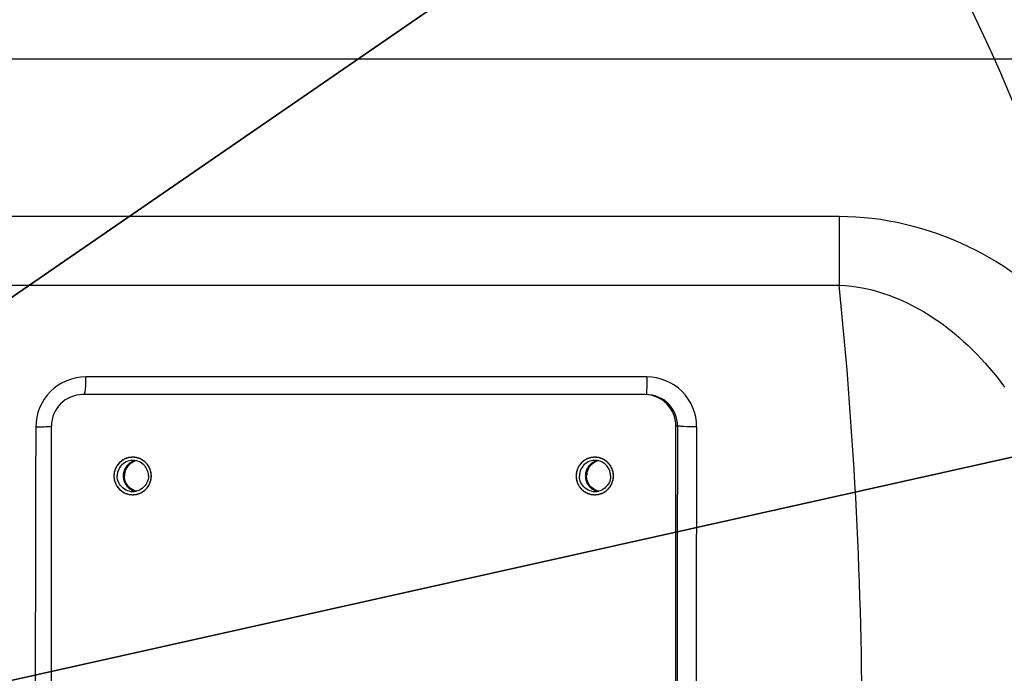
# Model space of a CAD drawing. Header units: millimetres. Extents: x -741 to 6994, y 0 to 4947.
# Tile 48 of 97: x 3744 to 3902, y 784 to 888. Entities that reach past the tile are written whole.
import ezdxf

# ---------------------------------------------------------------- set-up
doc = ezdxf.new("R2010")
doc.units = ezdxf.units.MM
doc.header["$LTSCALE"] = 384.676471
doc.layers.get('0').update_dxf_attribs({"linetype": 'CONTINUOUS'})
for name, color, linetype in [('304102000126DXF_CONTINUOUS_LINE', 7, 'CONTINUOUS'), ('运动范围_DXF_CONTINUOUS_LINE', 7, 'CONTINUOUS'), ('运动范围_DXF_DIMENSION', 7, 'CONTINUOUS')]:
    doc.layers.add(name, color=color, linetype=linetype)
doc.styles.get("Standard").update_dxf_attribs({"font": 'txt', "width": 0.7})
doc.dimstyles.new('DIMSTYLE_1', dxfattribs={"dimtxt": 58.823529, "dimasz": 35.294118, "dimexe": 1, "dimexo": 0, "dimgap": 5, "dimtad": 0, "dimtih": 1, "dimtoh": 1, "dimdec": 1, "dimdsep": 46, "dimtxsty": 'Standard', "dimblk": '_FILLED', "dimblk1": '_FILLED', "dimblk2": '_FILLED', "dimcen": 0.09, "dimclrt": 5, "dimazin": 2, "dimtp": 0.5, "dimtm": 0.5, "dimtfac": 1, "dimtdec": 65535, "dimtofl": 0, "dimtmove": 0, "dimatfit": 3, "dimldrblk": '_FILLED', "dimfxl": 0, "dimtolj": 1, "dimarcsym": 0})
doc.dimstyles.new('DIMSTYLE_5', dxfattribs={"dimtxt": 58.823529, "dimasz": 35.294118, "dimexe": 1, "dimexo": 0, "dimtad": 1, "dimdsep": 46, "dimtxsty": 'Standard', "dimblk": '_FILLED', "dimblk1": '_FILLED', "dimblk2": '_FILLED', "dimcen": 0.09, "dimclrt": 5, "dimazin": 2, "dimtp": 0.01, "dimtm": 0.01, "dimtfac": 1, "dimtofl": 0, "dimtmove": 0, "dimatfit": 3, "dimldrblk": '_FILLED', "dimfxl": 0, "dimtolj": 1, "dimarcsym": 0})

# ---------------------------------------------------------------- blocks, each defined once
blk = doc.blocks.new('*D1')
at = {"layer": '运动范围_DXF_DIMENSION', "color": 2, "linetype": 'Continuous', "transparency": 16777216}
for p, q in [((3611.49, 753.33), (3115.91, 867.75)), ((4120.1, 753.33), (3592.52, 753.33))]:
    blk.add_line(p, q, dxfattribs=at)
for start, end in [(96.1517, 167), (0, 70.5145)]:
    blk.add_arc((3611.49, 753.33), 502.73, start, end, dxfattribs=at)
for points in [[(3125.1, 902.04), (3121.64, 866.42), (3136.46, 898.99)], [(4107.1, 788.4), (4114.22, 753.33), (4118.86, 788.81)]]:
    blk.add_solid(points, dxfattribs=at)
blk = doc.blocks.new('_FILLED')
at = {"color": 0, "linetype": 'ByBlock'}
blk.add_solid([(0, 0), (-1, 0.1667), (-1, -0.1667)], dxfattribs=at)
blk = doc.blocks.new('*D17')
at = {"layer": '运动范围_DXF_DIMENSION', "color": 2, "linetype": 'Continuous', "transparency": 16777216}
for p, q in [((3611.54, 753.33), (5581.83, 1192.94)), ((5239.51, 1116.56), (3611.54, 753.33)), ((5239.51, 1116.56), (5239.51, 1116.56))]:
    blk.add_line(p, q, dxfattribs=at)
at = {"layer": '运动范围_DXF_DIMENSION', "color": 2, "linetype": 'Continuous', "transparency": 16777216, "xscale": 35.2941176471, "yscale": 35.2941176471, "zscale": 35.2941176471, "rotation": 192.5778008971}
blk.add_blockref('_FILLED', (5239.51, 1116.56), dxfattribs=at)
blk = doc.blocks.new('*D19')
at = {"layer": '运动范围_DXF_DIMENSION', "color": 2, "linetype": 'Continuous', "transparency": 16777216}
for p, q in [((3611.54, 753.33), (4205.59, 1162.09)), ((3871.86, 932.46), (3611.54, 753.33)), ((3871.86, 932.46), (3871.86, 932.46))]:
    blk.add_line(p, q, dxfattribs=at)
at = {"layer": '运动范围_DXF_DIMENSION', "color": 2, "linetype": 'Continuous', "transparency": 16777216, "xscale": 35.2941176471, "yscale": 35.2941176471, "zscale": 35.2941176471, "rotation": 214.530875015}
blk.add_blockref('_FILLED', (3871.86, 932.46), dxfattribs=at)

msp = doc.modelspace()

# ---------------------------------------------------------------- linework, layer by layer
at = {"layer": '304102000126DXF_CONTINUOUS_LINE', "color": 9, "linetype": 'Continuous'}
for p, q in [((3687.683, 881.977), (3958.689, 881.977)), ((3698.514, 856.857), (3875.37, 856.847)), ((3875.37, 856.847), (3875.368, 845.853)), ((3700.458, 845.844), (3875.366, 845.853)), ((3844.633, 831.165), (3755.005, 831.167)), ((3849.291, 823.334), (3849.544, 823.335))]:
    msp.add_line(p, q, dxfattribs=at)
at = {"layer": '304102000126DXF_CONTINUOUS_LINE', "color": 7, "linetype": 'Continuous'}
for p, q in [((3844.304, 828.334), (3754.523, 828.334)), ((3749.535, 723.334), (3749.535, 823.334)), ((3849.291, 723.334), (3849.291, 823.334))]:
    msp.add_line(p, q, dxfattribs=at)
at = {"layer": '304102000126DXF_CONTINUOUS_LINE', "color": 9, "linetype": 'Continuous'}
for centre, radius, start, end in [((3161.705, 773.334), 717.337, 354.197761, 5.80224), ((3844.643, 823.216), 7.949, 359.80157, 90.07282), ((18689.393, 773.334), 14942.446, 179.8088296, 180.1911704), ((18634.543, 773.334), 14785.083, 179.8062339, 180.1937659), ((18621.603, 773.334), 14769.094, 179.8065906, 180.1934094)]:
    msp.add_arc(centre, radius, start, end, dxfattribs=at)
at = {"layer": '304102000126DXF_CONTINUOUS_LINE', "color": 7, "linetype": 'Continuous'}
for centre, radius, start, end in [((3754.53, 823.339), 4.994, 90.07638, 180.06336), ((3844.297, 823.339), 4.994, 359.93664, 89.92362), ((3762.507, 815.337), 2.996, 90.06996, 180.06978), ((3836.327, 815.337), 2.996, 90.06996, 180.06978), ((3762.538, 815.34), 2.494, 77.14955, 102.85045), ((3763.688, 815.357), 2.477, 102.91438, 110.38465), ((3836.358, 815.34), 2.494, 77.14955, 102.85045), ((3837.508, 815.357), 2.477, 102.91438, 110.38465), ((3762.507, 815.33), 2.996, 179.93022, 269.93004), ((3762.55, 815.334), 2.946, 358.26636, 1.73364), ((3836.327, 815.33), 2.996, 179.93022, 269.93004), ((3836.37, 815.334), 2.946, 358.26636, 1.73364), ((3762.538, 815.328), 2.494, 257.14955, 282.85045), ((3763.688, 815.311), 2.477, 249.61535, 257.08562), ((3836.358, 815.328), 2.494, 257.14955, 282.85045), ((3837.508, 815.311), 2.477, 249.61535, 257.08562)]:
    msp.add_arc(centre, radius, start, end, dxfattribs=at)
at = {"layer": '304102000126DXF_CONTINUOUS_LINE', "color": 9, "linetype": 'Continuous'}
for points, knots in [([(3875.37, 856.847), (3882.421, 856.846), (3896.325, 853.468), (3907.524, 844.955), (3912.158, 840.112)], [0, 0, 0, 0, 0.5126693, 1, 1, 1, 1]), ([(3875.366, 845.853), (3880.731, 845.625), (3891.191, 841.491), (3898.653, 833.739), (3901.783, 829.554)], [0, 0, 0, 0, 0.5067738, 1, 1, 1, 1]), ([(3755.005, 831.167), (3752.973, 831.167), (3748.741, 829.456), (3747.037, 825.226), (3747.03, 823.19)], [0, 0, 0, 0, 0.4993947, 1, 1, 1, 1]), ([(3755.005, 831.167), (3755.003, 830.801), (3754.985, 830.146), (3754.941, 829.215), (3754.846, 828.74), (3754.798, 828.334), (3754.718, 828.333)], [0, 0, 0, 0, 0.3822424, 0.7027262, 0.9170866, 1, 1, 1, 1]), ([(3844.633, 831.165), (3844.633, 830.8), (3844.612, 830.152), (3844.656, 829.202), (3844.524, 828.772), (3844.63, 828.334), (3844.559, 828.334)], [0, 0, 0, 0, 0.3865041, 0.7098801, 0.9243836, 1, 1, 1, 1]), ([(3849.544, 823.335), (3849.551, 824.608), (3848.494, 827.271), (3845.835, 828.334), (3844.559, 828.334)], [0, 0, 0, 0, 0.4994781, 1, 1, 1, 1]), ([(3747.03, 823.19), (3747.218, 823.19), (3747.882, 823.195), (3748.545, 823.208), (3749.02, 823.234)], [0, 0, 0, 0, 0.283161, 1, 1, 1, 1]), ([(3852.593, 823.189), (3851.899, 823.19), (3850.961, 823.173), (3849.976, 823.289), (3849.625, 823.277), (3849.544, 823.334)], [0, 0, 0, 0, 0.6813509, 0.9031734, 1, 1, 1, 1])]:
    msp.add_open_spline(points, degree=3, knots=knots, dxfattribs=at)
msp.add_open_spline([(3749.02, 823.234), (3749.197, 823.243), (3749.374, 823.253), (3749.55, 823.276)], degree=3, dxfattribs=at)
at = {"layer": '304102000126DXF_CONTINUOUS_LINE', "color": 2, "linetype": 'Continuous'}
for points in [[(3765.496, 815.334), (3765.491, 815.382), (3765.482, 815.479), (3765.47, 815.601), (3765.46, 815.698), (3765.455, 815.759), (3765.45, 815.807), (3765.446, 815.844), (3765.443, 815.874), (3765.441, 815.895), (3765.44, 815.907), (3765.44, 815.916), (3765.436, 815.925), (3765.433, 815.937), (3765.427, 815.957), (3765.418, 815.986), (3765.407, 816.021), (3765.393, 816.068), (3765.376, 816.127), (3765.355, 816.197), (3765.334, 816.267), (3765.316, 816.325), (3765.302, 816.372), (3765.291, 816.407), (3765.283, 816.436), (3765.276, 816.456), (3765.273, 816.468), (3765.271, 816.477), (3765.266, 816.485), (3765.26, 816.496), (3765.25, 816.515), (3765.236, 816.542), (3765.219, 816.574), (3765.196, 816.617), (3765.167, 816.671), (3765.133, 816.735), (3765.099, 816.8), (3765.07, 816.854), (3765.047, 816.897), (3765.03, 816.929), (3765.016, 816.956), (3765.006, 816.975), (3765, 816.986), (3764.997, 816.994), (3764.99, 817.001), (3764.982, 817.011), (3764.969, 817.027), (3764.949, 817.051), (3764.925, 817.08), (3764.894, 817.119), (3764.855, 817.167), (3764.808, 817.224), (3764.761, 817.282), (3764.721, 817.33), (3764.69, 817.369), (3764.667, 817.397), (3764.647, 817.421), (3764.633, 817.438), (3764.625, 817.448), (3764.62, 817.455), (3764.612, 817.461), (3764.603, 817.469), (3764.587, 817.482), (3764.563, 817.501), (3764.535, 817.525), (3764.497, 817.556), (3764.45, 817.594), (3764.394, 817.641), (3764.337, 817.687), (3764.29, 817.726), (3764.253, 817.757), (3764.225, 817.78), (3764.201, 817.799), (3764.185, 817.813), (3764.175, 817.821), (3764.168, 817.827), (3764.16, 817.831), (3764.149, 817.837), (3764.131, 817.847), (3764.104, 817.861), (3764.072, 817.878), (3764.029, 817.902), (3763.975, 817.93), (3763.911, 817.965), (3763.846, 818), (3763.793, 818.028), (3763.75, 818.051), (3763.718, 818.069), (3763.691, 818.083), (3763.672, 818.093), (3763.661, 818.099), (3763.654, 818.104), (3763.645, 818.106), (3763.633, 818.11), (3763.613, 818.116), (3763.584, 818.125), (3763.549, 818.135), (3763.502, 818.15), (3763.444, 818.167), (3763.374, 818.189), (3763.304, 818.21), (3763.246, 818.228), (3763.2, 818.242), (3763.165, 818.253), (3763.136, 818.262), (3763.115, 818.268), (3763.104, 818.272), (3763.095, 818.275), (3763.086, 818.275), (3763.073, 818.277), (3763.052, 818.279), (3763.021, 818.282), (3762.984, 818.286), (3762.935, 818.291), (3762.873, 818.297), (3762.799, 818.304), (3762.725, 818.311), (3762.664, 818.318), (3762.614, 818.323), (3762.577, 818.326), (3762.547, 818.329), (3762.525, 818.332), (3762.513, 818.333), (3762.503, 818.334), (3762.494, 818.333), (3762.482, 818.332), (3762.461, 818.329), (3762.431, 818.327), (3762.394, 818.323), (3762.346, 818.318), (3762.285, 818.312), (3762.213, 818.305), (3762.14, 818.298), (3762.08, 818.292), (3762.031, 818.287), (3761.995, 818.284), (3761.964, 818.281), (3761.943, 818.279), (3761.931, 818.277), (3761.922, 818.277), (3761.913, 818.274), (3761.902, 818.27), (3761.881, 818.264), (3761.852, 818.255), (3761.817, 818.245), (3761.771, 818.231), (3761.712, 818.213), (3761.643, 818.192), (3761.573, 818.171), (3761.514, 818.153), (3761.468, 818.139), (3761.433, 818.128), (3761.404, 818.12), (3761.383, 818.114), (3761.372, 818.11), (3761.363, 818.108), (3761.355, 818.103), (3761.344, 818.097), (3761.325, 818.087), (3761.298, 818.073), (3761.266, 818.056), (3761.223, 818.033), (3761.17, 818.004), (3761.105, 817.97), (3761.041, 817.936), (3760.987, 817.907), (3760.944, 817.884), (3760.912, 817.867), (3760.885, 817.852), (3760.866, 817.843), (3760.855, 817.837), (3760.847, 817.833), (3760.84, 817.826), (3760.83, 817.819), (3760.814, 817.805), (3760.79, 817.785), (3760.761, 817.762), (3760.723, 817.73), (3760.675, 817.691), (3760.617, 817.644), (3760.56, 817.597), (3760.512, 817.557), (3760.473, 817.526), (3760.445, 817.502), (3760.421, 817.482), (3760.404, 817.469), (3760.395, 817.461), (3760.387, 817.455), (3760.382, 817.448), (3760.374, 817.439), (3760.36, 817.422), (3760.341, 817.398), (3760.318, 817.37), (3760.287, 817.332), (3760.248, 817.285), (3760.202, 817.229), (3760.156, 817.172), (3760.117, 817.125), (3760.086, 817.087), (3760.063, 817.059), (3760.044, 817.036), (3760.03, 817.019), (3760.022, 817.01), (3760.016, 817.003), (3760.012, 816.994), (3760.006, 816.984), (3759.996, 816.965), (3759.982, 816.938), (3759.965, 816.906), (3759.942, 816.863), (3759.913, 816.809), (3759.878, 816.745), (3759.844, 816.68), (3759.815, 816.626), (3759.792, 816.583), (3759.775, 816.551), (3759.761, 816.524), (3759.75, 816.505), (3759.745, 816.495), (3759.74, 816.487), (3759.738, 816.478), (3759.734, 816.466), (3759.728, 816.446), (3759.719, 816.417), (3759.708, 816.382), (3759.694, 816.335), (3759.676, 816.277), (3759.655, 816.207), (3759.634, 816.137), (3759.616, 816.078), (3759.602, 816.032), (3759.591, 815.997), (3759.582, 815.967), (3759.576, 815.947), (3759.573, 815.935), (3759.569, 815.927), (3759.569, 815.917), (3759.567, 815.905), (3759.565, 815.883), (3759.562, 815.853), (3759.559, 815.815), (3759.554, 815.766), (3759.548, 815.704), (3759.538, 815.605), (3759.525, 815.482), (3759.516, 815.383), (3759.511, 815.334)], [(3839.316, 815.334), (3839.311, 815.382), (3839.302, 815.479), (3839.29, 815.601), (3839.28, 815.698), (3839.274, 815.759), (3839.269, 815.807), (3839.266, 815.844), (3839.263, 815.874), (3839.261, 815.895), (3839.26, 815.907), (3839.259, 815.916), (3839.256, 815.925), (3839.253, 815.937), (3839.246, 815.957), (3839.238, 815.986), (3839.227, 816.021), (3839.213, 816.068), (3839.195, 816.127), (3839.174, 816.197), (3839.153, 816.267), (3839.136, 816.325), (3839.122, 816.372), (3839.111, 816.407), (3839.102, 816.436), (3839.096, 816.456), (3839.093, 816.468), (3839.09, 816.477), (3839.086, 816.485), (3839.08, 816.496), (3839.07, 816.515), (3839.056, 816.542), (3839.039, 816.574), (3839.016, 816.617), (3838.987, 816.671), (3838.953, 816.735), (3838.919, 816.8), (3838.89, 816.854), (3838.867, 816.897), (3838.85, 816.929), (3838.836, 816.956), (3838.826, 816.975), (3838.82, 816.986), (3838.816, 816.994), (3838.81, 817.001), (3838.802, 817.011), (3838.788, 817.027), (3838.769, 817.051), (3838.745, 817.08), (3838.714, 817.119), (3838.675, 817.167), (3838.628, 817.224), (3838.58, 817.282), (3838.541, 817.33), (3838.51, 817.369), (3838.486, 817.397), (3838.467, 817.421), (3838.453, 817.438), (3838.445, 817.448), (3838.44, 817.455), (3838.432, 817.461), (3838.423, 817.469), (3838.406, 817.482), (3838.383, 817.501), (3838.355, 817.525), (3838.317, 817.556), (3838.27, 817.594), (3838.214, 817.641), (3838.157, 817.687), (3838.11, 817.726), (3838.073, 817.757), (3838.044, 817.78), (3838.021, 817.799), (3838.004, 817.813), (3837.995, 817.821), (3837.988, 817.827), (3837.98, 817.831), (3837.969, 817.837), (3837.95, 817.847), (3837.924, 817.861), (3837.891, 817.878), (3837.849, 817.902), (3837.795, 817.93), (3837.731, 817.965), (3837.666, 818), (3837.613, 818.028), (3837.57, 818.051), (3837.538, 818.069), (3837.511, 818.083), (3837.492, 818.093), (3837.481, 818.099), (3837.473, 818.104), (3837.464, 818.106), (3837.453, 818.11), (3837.432, 818.116), (3837.403, 818.125), (3837.368, 818.135), (3837.322, 818.15), (3837.264, 818.167), (3837.194, 818.189), (3837.124, 818.21), (3837.066, 818.228), (3837.019, 818.242), (3836.984, 818.253), (3836.955, 818.262), (3836.935, 818.268), (3836.923, 818.272), (3836.915, 818.275), (3836.905, 818.275), (3836.893, 818.277), (3836.871, 818.279), (3836.841, 818.282), (3836.804, 818.286), (3836.754, 818.291), (3836.693, 818.297), (3836.619, 818.304), (3836.545, 818.311), (3836.483, 818.318), (3836.434, 818.323), (3836.397, 818.326), (3836.366, 818.329), (3836.345, 818.332), (3836.332, 818.333), (3836.323, 818.334), (3836.314, 818.333), (3836.302, 818.332), (3836.281, 818.329), (3836.25, 818.327), (3836.214, 818.323), (3836.166, 818.318), (3836.105, 818.312), (3836.032, 818.305), (3835.96, 818.298), (3835.899, 818.292), (3835.851, 818.287), (3835.814, 818.284), (3835.784, 818.281), (3835.763, 818.279), (3835.751, 818.277), (3835.742, 818.277), (3835.733, 818.274), (3835.721, 818.27), (3835.701, 818.264), (3835.672, 818.255), (3835.637, 818.245), (3835.59, 818.231), (3835.532, 818.213), (3835.462, 818.192), (3835.392, 818.171), (3835.334, 818.153), (3835.288, 818.139), (3835.253, 818.128), (3835.223, 818.12), (3835.203, 818.114), (3835.191, 818.11), (3835.182, 818.108), (3835.175, 818.103), (3835.164, 818.097), (3835.145, 818.087), (3835.118, 818.073), (3835.086, 818.056), (3835.043, 818.033), (3834.989, 818.004), (3834.925, 817.97), (3834.86, 817.936), (3834.807, 817.907), (3834.764, 817.884), (3834.731, 817.867), (3834.705, 817.852), (3834.686, 817.843), (3834.675, 817.837), (3834.667, 817.833), (3834.66, 817.826), (3834.65, 817.819), (3834.633, 817.805), (3834.609, 817.785), (3834.581, 817.762), (3834.542, 817.73), (3834.494, 817.691), (3834.437, 817.644), (3834.379, 817.597), (3834.332, 817.557), (3834.293, 817.526), (3834.264, 817.502), (3834.241, 817.482), (3834.224, 817.469), (3834.214, 817.461), (3834.207, 817.455), (3834.201, 817.448), (3834.193, 817.439), (3834.18, 817.422), (3834.161, 817.398), (3834.137, 817.37), (3834.107, 817.332), (3834.068, 817.285), (3834.022, 817.229), (3833.975, 817.172), (3833.937, 817.125), (3833.906, 817.087), (3833.883, 817.059), (3833.863, 817.036), (3833.85, 817.019), (3833.842, 817.01), (3833.836, 817.003), (3833.832, 816.994), (3833.826, 816.984), (3833.816, 816.965), (3833.802, 816.938), (3833.784, 816.906), (3833.761, 816.863), (3833.733, 816.809), (3833.698, 816.745), (3833.664, 816.68), (3833.635, 816.626), (3833.612, 816.583), (3833.595, 816.551), (3833.58, 816.524), (3833.57, 816.505), (3833.565, 816.495), (3833.56, 816.487), (3833.558, 816.478), (3833.554, 816.466), (3833.548, 816.446), (3833.539, 816.417), (3833.528, 816.382), (3833.514, 816.335), (3833.496, 816.277), (3833.475, 816.207), (3833.453, 816.137), (3833.436, 816.078), (3833.421, 816.032), (3833.411, 815.997), (3833.402, 815.967), (3833.396, 815.947), (3833.392, 815.935), (3833.389, 815.927), (3833.389, 815.917), (3833.387, 815.905), (3833.385, 815.883), (3833.382, 815.853), (3833.378, 815.815), (3833.373, 815.766), (3833.367, 815.704), (3833.357, 815.605), (3833.345, 815.482), (3833.335, 815.383), (3833.33, 815.334)], [(3759.511, 815.334), (3759.515, 815.285), (3759.525, 815.188), (3759.537, 815.067), (3759.546, 814.969), (3759.552, 814.909), (3759.557, 814.86), (3759.561, 814.824), (3759.564, 814.793), (3759.566, 814.772), (3759.567, 814.76), (3759.567, 814.751), (3759.57, 814.742), (3759.574, 814.731), (3759.58, 814.71), (3759.589, 814.681), (3759.599, 814.646), (3759.613, 814.599), (3759.631, 814.541), (3759.652, 814.471), (3759.673, 814.401), (3759.691, 814.342), (3759.705, 814.296), (3759.715, 814.261), (3759.724, 814.231), (3759.73, 814.211), (3759.734, 814.199), (3759.736, 814.19), (3759.741, 814.182), (3759.746, 814.172), (3759.757, 814.153), (3759.771, 814.126), (3759.788, 814.094), (3759.811, 814.05), (3759.839, 813.997), (3759.874, 813.932), (3759.908, 813.867), (3759.936, 813.814), (3759.959, 813.77), (3759.976, 813.738), (3759.991, 813.711), (3760.001, 813.692), (3760.007, 813.682), (3760.01, 813.673), (3760.017, 813.666), (3760.024, 813.657), (3760.038, 813.64), (3760.058, 813.616), (3760.081, 813.587), (3760.113, 813.549), (3760.152, 813.501), (3760.199, 813.443), (3760.246, 813.385), (3760.285, 813.337), (3760.317, 813.299), (3760.34, 813.27), (3760.36, 813.246), (3760.373, 813.229), (3760.381, 813.22), (3760.387, 813.212), (3760.394, 813.207), (3760.404, 813.199), (3760.42, 813.185), (3760.444, 813.166), (3760.472, 813.143), (3760.509, 813.112), (3760.556, 813.073), (3760.613, 813.027), (3760.669, 812.98), (3760.716, 812.941), (3760.754, 812.91), (3760.782, 812.887), (3760.806, 812.868), (3760.822, 812.854), (3760.832, 812.847), (3760.838, 812.84), (3760.847, 812.837), (3760.857, 812.831), (3760.876, 812.821), (3760.903, 812.806), (3760.935, 812.789), (3760.978, 812.766), (3761.032, 812.737), (3761.096, 812.702), (3761.16, 812.668), (3761.214, 812.639), (3761.257, 812.616), (3761.289, 812.599), (3761.316, 812.584), (3761.334, 812.574), (3761.345, 812.568), (3761.353, 812.564), (3761.362, 812.561), (3761.374, 812.558), (3761.394, 812.552), (3761.423, 812.543), (3761.458, 812.532), (3761.505, 812.518), (3761.563, 812.5), (3761.633, 812.478), (3761.702, 812.457), (3761.761, 812.439), (3761.807, 812.425), (3761.842, 812.414), (3761.871, 812.405), (3761.891, 812.399), (3761.903, 812.396), (3761.912, 812.392), (3761.921, 812.392), (3761.933, 812.391), (3761.955, 812.389), (3761.986, 812.385), (3762.023, 812.382), (3762.072, 812.377), (3762.134, 812.371), (3762.208, 812.363), (3762.282, 812.356), (3762.343, 812.35), (3762.392, 812.345), (3762.429, 812.341), (3762.46, 812.338), (3762.482, 812.336), (3762.494, 812.335), (3762.503, 812.333), (3762.512, 812.335), (3762.525, 812.336), (3762.546, 812.338), (3762.576, 812.341), (3762.612, 812.344), (3762.661, 812.349), (3762.721, 812.355), (3762.794, 812.362), (3762.867, 812.369), (3762.927, 812.375), (3762.976, 812.38), (3763.012, 812.384), (3763.042, 812.387), (3763.063, 812.389), (3763.076, 812.39), (3763.085, 812.39), (3763.093, 812.394), (3763.105, 812.397), (3763.125, 812.403), (3763.155, 812.412), (3763.189, 812.423), (3763.236, 812.437), (3763.294, 812.454), (3763.364, 812.475), (3763.434, 812.497), (3763.492, 812.514), (3763.539, 812.528), (3763.574, 812.539), (3763.603, 812.548), (3763.623, 812.554), (3763.635, 812.558), (3763.644, 812.56), (3763.652, 812.564), (3763.663, 812.57), (3763.681, 812.58), (3763.708, 812.594), (3763.74, 812.612), (3763.783, 812.634), (3763.837, 812.663), (3763.902, 812.697), (3763.966, 812.732), (3764.02, 812.76), (3764.063, 812.783), (3764.095, 812.801), (3764.122, 812.815), (3764.141, 812.825), (3764.151, 812.831), (3764.16, 812.834), (3764.167, 812.841), (3764.176, 812.849), (3764.193, 812.862), (3764.217, 812.882), (3764.246, 812.906), (3764.284, 812.937), (3764.332, 812.976), (3764.39, 813.024), (3764.447, 813.071), (3764.495, 813.11), (3764.533, 813.142), (3764.562, 813.165), (3764.586, 813.185), (3764.603, 813.199), (3764.612, 813.207), (3764.62, 813.212), (3764.625, 813.22), (3764.633, 813.229), (3764.647, 813.245), (3764.666, 813.269), (3764.689, 813.297), (3764.72, 813.335), (3764.759, 813.382), (3764.805, 813.439), (3764.851, 813.495), (3764.89, 813.542), (3764.921, 813.58), (3764.944, 813.608), (3764.963, 813.632), (3764.977, 813.648), (3764.984, 813.658), (3764.991, 813.664), (3764.994, 813.673), (3765, 813.684), (3765.01, 813.702), (3765.025, 813.729), (3765.042, 813.762), (3765.065, 813.805), (3765.094, 813.858), (3765.128, 813.923), (3765.163, 813.987), (3765.192, 814.041), (3765.214, 814.084), (3765.232, 814.116), (3765.246, 814.143), (3765.256, 814.162), (3765.262, 814.173), (3765.267, 814.181), (3765.269, 814.19), (3765.273, 814.201), (3765.279, 814.222), (3765.288, 814.251), (3765.298, 814.286), (3765.313, 814.332), (3765.33, 814.391), (3765.352, 814.461), (3765.373, 814.531), (3765.391, 814.589), (3765.405, 814.636), (3765.416, 814.671), (3765.425, 814.7), (3765.431, 814.72), (3765.434, 814.732), (3765.438, 814.741), (3765.438, 814.75), (3765.439, 814.762), (3765.441, 814.784), (3765.444, 814.815), (3765.448, 814.852), (3765.453, 814.901), (3765.459, 814.963), (3765.469, 815.062), (3765.481, 815.185), (3765.491, 815.284), (3765.496, 815.334)], [(3833.33, 815.334), (3833.335, 815.285), (3833.345, 815.188), (3833.357, 815.067), (3833.366, 814.969), (3833.372, 814.909), (3833.377, 814.86), (3833.38, 814.824), (3833.383, 814.793), (3833.385, 814.772), (3833.387, 814.76), (3833.387, 814.751), (3833.39, 814.742), (3833.393, 814.731), (3833.4, 814.71), (3833.408, 814.681), (3833.419, 814.646), (3833.433, 814.599), (3833.451, 814.541), (3833.472, 814.471), (3833.493, 814.401), (3833.511, 814.342), (3833.525, 814.296), (3833.535, 814.261), (3833.544, 814.231), (3833.55, 814.211), (3833.554, 814.199), (3833.556, 814.19), (3833.561, 814.182), (3833.566, 814.172), (3833.576, 814.153), (3833.59, 814.126), (3833.608, 814.094), (3833.63, 814.05), (3833.659, 813.997), (3833.693, 813.932), (3833.728, 813.867), (3833.756, 813.814), (3833.779, 813.77), (3833.796, 813.738), (3833.81, 813.711), (3833.82, 813.692), (3833.826, 813.682), (3833.83, 813.673), (3833.836, 813.666), (3833.844, 813.657), (3833.858, 813.64), (3833.877, 813.616), (3833.901, 813.587), (3833.932, 813.549), (3833.972, 813.501), (3834.019, 813.443), (3834.066, 813.385), (3834.105, 813.337), (3834.136, 813.299), (3834.16, 813.27), (3834.18, 813.246), (3834.193, 813.229), (3834.201, 813.22), (3834.207, 813.212), (3834.214, 813.207), (3834.223, 813.199), (3834.24, 813.185), (3834.263, 813.166), (3834.292, 813.143), (3834.329, 813.112), (3834.376, 813.073), (3834.433, 813.027), (3834.489, 812.98), (3834.536, 812.941), (3834.574, 812.91), (3834.602, 812.887), (3834.625, 812.868), (3834.642, 812.854), (3834.651, 812.847), (3834.658, 812.84), (3834.666, 812.837), (3834.677, 812.831), (3834.696, 812.821), (3834.723, 812.806), (3834.755, 812.789), (3834.798, 812.766), (3834.851, 812.737), (3834.916, 812.702), (3834.98, 812.668), (3835.034, 812.639), (3835.077, 812.616), (3835.109, 812.599), (3835.136, 812.584), (3835.154, 812.574), (3835.165, 812.568), (3835.173, 812.564), (3835.182, 812.561), (3835.193, 812.558), (3835.214, 812.552), (3835.243, 812.543), (3835.278, 812.532), (3835.324, 812.518), (3835.382, 812.5), (3835.452, 812.478), (3835.522, 812.457), (3835.58, 812.439), (3835.627, 812.425), (3835.662, 812.414), (3835.691, 812.405), (3835.711, 812.399), (3835.723, 812.396), (3835.731, 812.392), (3835.741, 812.392), (3835.753, 812.391), (3835.775, 812.389), (3835.806, 812.385), (3835.842, 812.382), (3835.892, 812.377), (3835.953, 812.371), (3836.027, 812.363), (3836.101, 812.356), (3836.163, 812.35), (3836.212, 812.345), (3836.249, 812.341), (3836.28, 812.338), (3836.302, 812.336), (3836.314, 812.335), (3836.323, 812.333), (3836.332, 812.335), (3836.344, 812.336), (3836.365, 812.338), (3836.396, 812.341), (3836.432, 812.344), (3836.481, 812.349), (3836.541, 812.355), (3836.614, 812.362), (3836.686, 812.369), (3836.747, 812.375), (3836.795, 812.38), (3836.832, 812.384), (3836.862, 812.387), (3836.883, 812.389), (3836.895, 812.39), (3836.904, 812.39), (3836.913, 812.394), (3836.925, 812.397), (3836.945, 812.403), (3836.974, 812.412), (3837.009, 812.423), (3837.056, 812.437), (3837.114, 812.454), (3837.184, 812.475), (3837.254, 812.497), (3837.312, 812.514), (3837.359, 812.528), (3837.394, 812.539), (3837.423, 812.548), (3837.443, 812.554), (3837.455, 812.558), (3837.464, 812.56), (3837.472, 812.564), (3837.482, 812.57), (3837.501, 812.58), (3837.528, 812.594), (3837.56, 812.612), (3837.603, 812.634), (3837.657, 812.663), (3837.721, 812.697), (3837.786, 812.732), (3837.84, 812.76), (3837.883, 812.783), (3837.915, 812.801), (3837.942, 812.815), (3837.96, 812.825), (3837.971, 812.831), (3837.979, 812.834), (3837.986, 812.841), (3837.996, 812.849), (3838.013, 812.862), (3838.037, 812.882), (3838.065, 812.906), (3838.104, 812.937), (3838.152, 812.976), (3838.209, 813.024), (3838.267, 813.071), (3838.315, 813.11), (3838.353, 813.142), (3838.382, 813.165), (3838.406, 813.185), (3838.423, 813.199), (3838.432, 813.207), (3838.44, 813.212), (3838.445, 813.22), (3838.453, 813.229), (3838.466, 813.245), (3838.486, 813.269), (3838.509, 813.297), (3838.54, 813.335), (3838.578, 813.382), (3838.625, 813.439), (3838.671, 813.495), (3838.71, 813.542), (3838.74, 813.58), (3838.764, 813.608), (3838.783, 813.632), (3838.797, 813.648), (3838.804, 813.658), (3838.81, 813.664), (3838.814, 813.673), (3838.82, 813.684), (3838.83, 813.702), (3838.845, 813.729), (3838.862, 813.762), (3838.885, 813.805), (3838.913, 813.858), (3838.948, 813.923), (3838.982, 813.987), (3839.011, 814.041), (3839.034, 814.084), (3839.052, 814.116), (3839.066, 814.143), (3839.076, 814.162), (3839.082, 814.173), (3839.086, 814.181), (3839.089, 814.19), (3839.092, 814.201), (3839.098, 814.222), (3839.107, 814.251), (3839.118, 814.286), (3839.132, 814.332), (3839.15, 814.391), (3839.171, 814.461), (3839.193, 814.531), (3839.211, 814.589), (3839.225, 814.636), (3839.235, 814.671), (3839.244, 814.7), (3839.251, 814.72), (3839.254, 814.732), (3839.257, 814.741), (3839.258, 814.75), (3839.259, 814.762), (3839.261, 814.784), (3839.264, 814.815), (3839.268, 814.852), (3839.273, 814.901), (3839.279, 814.963), (3839.289, 815.062), (3839.301, 815.185), (3839.311, 815.284), (3839.316, 815.334)]]:
    msp.add_open_spline(points, degree=3, knots=[0, 0, 0, 0, 0.015625, 0.03125, 0.0390625, 0.046875, 0.0507812, 0.0546875, 0.0585938, 0.0605469, 0.0615234, 0.0625, 0.0634766, 0.0644531, 0.0664062, 0.0703125, 0.0742188, 0.078125, 0.0859375, 0.09375, 0.1015625, 0.109375, 0.1132812, 0.1171875, 0.1210938, 0.1230469, 0.1240234, 0.125, 0.1259766, 0.1269531, 0.1289062, 0.1328125, 0.1367188, 0.140625, 0.1484375, 0.15625, 0.1640625, 0.171875, 0.1757812, 0.1796875, 0.1835938, 0.1855469, 0.1865234, 0.1875, 0.1884766, 0.1894531, 0.1914062, 0.1953125, 0.1992188, 0.203125, 0.2109375, 0.21875, 0.2265625, 0.234375, 0.2382812, 0.2421875, 0.2460938, 0.2480469, 0.2490234, 0.25, 0.2509766, 0.2519531, 0.2539062, 0.2578125, 0.2617188, 0.265625, 0.2734375, 0.28125, 0.2890625, 0.296875, 0.3007812, 0.3046875, 0.3085938, 0.3105469, 0.3115234, 0.3125, 0.3134766, 0.3144531, 0.3164062, 0.3203125, 0.3242188, 0.328125, 0.3359375, 0.34375, 0.3515625, 0.359375, 0.3632812, 0.3671875, 0.3710938, 0.3730469, 0.3740234, 0.375, 0.3759766, 0.3769531, 0.3789062, 0.3828125, 0.3867188, 0.390625, 0.3984375, 0.40625, 0.4140625, 0.421875, 0.4257812, 0.4296875, 0.4335938, 0.4355469, 0.4365234, 0.4375, 0.4384766, 0.4394531, 0.4414062, 0.4453125, 0.4492188, 0.453125, 0.4609375, 0.46875, 0.4765625, 0.484375, 0.4882812, 0.4921875, 0.4960938, 0.4980469, 0.4990234, 0.5, 0.5009766, 0.5019531, 0.5039062, 0.5078125, 0.5117188, 0.515625, 0.5234375, 0.53125, 0.5390625, 0.546875, 0.5507812, 0.5546875, 0.5585938, 0.5605469, 0.5615234, 0.5625, 0.5634766, 0.5644531, 0.5664062, 0.5703125, 0.5742188, 0.578125, 0.5859375, 0.59375, 0.6015625, 0.609375, 0.6132812, 0.6171875, 0.6210938, 0.6230469, 0.6240234, 0.625, 0.6259766, 0.6269531, 0.6289062, 0.6328125, 0.6367188, 0.640625, 0.6484375, 0.65625, 0.6640625, 0.671875, 0.6757812, 0.6796875, 0.6835938, 0.6855469, 0.6865234, 0.6875, 0.6884766, 0.6894531, 0.6914062, 0.6953125, 0.6992188, 0.703125, 0.7109375, 0.71875, 0.7265625, 0.734375, 0.7382812, 0.7421875, 0.7460938, 0.7480469, 0.7490234, 0.75, 0.7509766, 0.7519531, 0.7539062, 0.7578125, 0.7617188, 0.765625, 0.7734375, 0.78125, 0.7890625, 0.796875, 0.8007812, 0.8046875, 0.8085938, 0.8105469, 0.8115234, 0.8125, 0.8134766, 0.8144531, 0.8164062, 0.8203125, 0.8242188, 0.828125, 0.8359375, 0.84375, 0.8515625, 0.859375, 0.8632812, 0.8671875, 0.8710938, 0.8730469, 0.8740234, 0.875, 0.8759766, 0.8769531, 0.8789062, 0.8828125, 0.8867188, 0.890625, 0.8984375, 0.90625, 0.9140625, 0.921875, 0.9257812, 0.9296875, 0.9335938, 0.9355469, 0.9365234, 0.9375, 0.9384766, 0.9394531, 0.9414062, 0.9453125, 0.9492188, 0.953125, 0.9609375, 0.96875, 0.984375, 1, 1, 1, 1], dxfattribs=at)
at = {"layer": '304102000126DXF_CONTINUOUS_LINE', "color": 7, "linetype": 'Continuous'}
for points in [[(3763.649, 818.105), (3763.289, 818.255), (3762.893, 818.334), (3762.503, 818.334)], [(3765.268, 816.482), (3764.977, 817.188), (3764.355, 817.812), (3763.649, 818.105)], [(3837.468, 818.105), (3837.109, 818.255), (3836.712, 818.334), (3836.323, 818.334)], [(3839.088, 816.482), (3838.797, 817.188), (3838.174, 817.812), (3837.468, 818.105)], [(3760.291, 816.418), (3760.131, 816.084), (3760.044, 815.704), (3760.044, 815.334)], [(3761.983, 817.771), (3761.279, 817.61), (3760.603, 817.07), (3760.291, 816.418)], [(3761.442, 816.418), (3761.282, 816.084), (3761.195, 815.704), (3761.195, 815.334)], [(3762.134, 817.288), (3761.845, 817.057), (3761.602, 816.753), (3761.442, 816.418)], [(3762.825, 817.679), (3762.577, 817.586), (3762.341, 817.453), (3762.134, 817.288)], [(3764.785, 816.418), (3764.473, 817.07), (3763.797, 817.61), (3763.093, 817.771)], [(3765.032, 815.334), (3765.032, 815.704), (3764.945, 816.084), (3764.785, 816.418)], [(3765.495, 815.423), (3765.484, 815.784), (3765.406, 816.148), (3765.268, 816.482)], [(3834.111, 816.418), (3833.951, 816.084), (3833.864, 815.704), (3833.864, 815.334)], [(3835.803, 817.771), (3835.099, 817.61), (3834.423, 817.07), (3834.111, 816.418)], [(3835.262, 816.418), (3835.102, 816.084), (3835.015, 815.704), (3835.015, 815.334)], [(3835.954, 817.288), (3835.665, 817.057), (3835.422, 816.753), (3835.262, 816.418)], [(3836.645, 817.679), (3836.397, 817.586), (3836.161, 817.453), (3835.954, 817.288)], [(3838.605, 816.418), (3838.293, 817.07), (3837.617, 817.61), (3836.913, 817.771)], [(3838.852, 815.334), (3838.852, 815.704), (3838.765, 816.084), (3838.605, 816.418)], [(3839.314, 815.423), (3839.304, 815.784), (3839.226, 816.148), (3839.088, 816.482)], [(3760.291, 814.249), (3760.131, 814.583), (3760.044, 814.963), (3760.044, 815.334)], [(3761.442, 814.249), (3761.282, 814.583), (3761.195, 814.963), (3761.195, 815.334)], [(3765.032, 815.334), (3765.032, 814.963), (3764.945, 814.583), (3764.785, 814.249)], [(3765.268, 814.186), (3765.406, 814.519), (3765.484, 814.884), (3765.495, 815.245)], [(3834.111, 814.249), (3833.951, 814.583), (3833.864, 814.963), (3833.864, 815.334)], [(3835.262, 814.249), (3835.102, 814.583), (3835.015, 814.963), (3835.015, 815.334)], [(3838.852, 815.334), (3838.852, 814.963), (3838.765, 814.583), (3838.605, 814.249)], [(3839.088, 814.186), (3839.226, 814.519), (3839.304, 814.884), (3839.314, 815.245)], [(3761.983, 812.896), (3761.279, 813.058), (3760.603, 813.598), (3760.291, 814.249)], [(3762.134, 813.379), (3761.845, 813.61), (3761.602, 813.915), (3761.442, 814.249)], [(3762.825, 812.989), (3762.577, 813.081), (3762.341, 813.214), (3762.134, 813.379)], [(3764.785, 814.249), (3764.473, 813.598), (3763.797, 813.058), (3763.093, 812.896)], [(3763.649, 812.562), (3764.355, 812.855), (3764.977, 813.479), (3765.268, 814.186)], [(3835.803, 812.896), (3835.099, 813.058), (3834.423, 813.598), (3834.111, 814.249)], [(3835.954, 813.379), (3835.665, 813.61), (3835.422, 813.915), (3835.262, 814.249)], [(3836.645, 812.989), (3836.397, 813.081), (3836.161, 813.214), (3835.954, 813.379)], [(3838.605, 814.249), (3838.293, 813.598), (3837.617, 813.058), (3836.913, 812.896)], [(3837.468, 812.562), (3838.174, 812.855), (3838.797, 813.479), (3839.088, 814.186)], [(3762.503, 812.334), (3762.893, 812.334), (3763.289, 812.413), (3763.649, 812.562)], [(3836.323, 812.334), (3836.712, 812.334), (3837.109, 812.413), (3837.468, 812.562)]]:
    msp.add_open_spline(points, degree=3, dxfattribs=at)
for points in [[(3762.984, 817.784), (3762.917, 817.762), (3762.816, 817.729), (3762.699, 817.691), (3762.632, 817.669), (3762.581, 817.653), (3762.531, 817.636), (3762.493, 817.624), (3762.468, 817.616), (3762.457, 817.612), (3762.449, 817.61), (3762.441, 817.606), (3762.428, 817.598), (3762.409, 817.586), (3762.379, 817.568), (3762.341, 817.545), (3762.281, 817.509), (3762.205, 817.463), (3762.129, 817.418), (3762.069, 817.382), (3762.031, 817.359), (3762.001, 817.341), (3761.982, 817.329), (3761.968, 817.321), (3761.961, 817.316), (3761.955, 817.31), (3761.947, 817.302), (3761.927, 817.283), (3761.898, 817.255), (3761.86, 817.218), (3761.821, 817.18), (3761.783, 817.143), (3761.744, 817.105), (3761.705, 817.068), (3761.667, 817.031), (3761.635, 816.999), (3761.609, 816.974), (3761.589, 816.956), (3761.573, 816.94), (3761.562, 816.929), (3761.556, 816.923), (3761.551, 816.918), (3761.547, 816.912), (3761.542, 816.905), (3761.534, 816.892), (3761.522, 816.874), (3761.508, 816.851), (3761.489, 816.822), (3761.465, 816.784), (3761.436, 816.74), (3761.407, 816.695), (3761.379, 816.651), (3761.35, 816.606), (3761.321, 816.561), (3761.293, 816.517), (3761.271, 816.483), (3761.257, 816.461), (3761.251, 816.452), (3761.246, 816.445), (3761.242, 816.436), (3761.237, 816.421), (3761.23, 816.4), (3761.218, 816.366), (3761.202, 816.324), (3761.178, 816.257), (3761.148, 816.172), (3761.118, 816.088), (3761.094, 816.02), (3761.078, 815.978), (3761.066, 815.944), (3761.059, 815.923), (3761.053, 815.908), (3761.051, 815.899), (3761.05, 815.89), (3761.049, 815.879), (3761.046, 815.853), (3761.041, 815.813), (3761.035, 815.76), (3761.029, 815.706), (3761.021, 815.635), (3761.006, 815.511), (3760.994, 815.405), (3760.986, 815.334)], [(3836.804, 817.784), (3836.737, 817.762), (3836.636, 817.729), (3836.518, 817.691), (3836.451, 817.669), (3836.401, 817.653), (3836.351, 817.636), (3836.313, 817.624), (3836.288, 817.616), (3836.277, 817.612), (3836.269, 817.61), (3836.261, 817.606), (3836.248, 817.598), (3836.229, 817.586), (3836.199, 817.568), (3836.161, 817.545), (3836.1, 817.509), (3836.025, 817.463), (3835.949, 817.418), (3835.888, 817.382), (3835.851, 817.359), (3835.82, 817.341), (3835.802, 817.329), (3835.788, 817.321), (3835.781, 817.316), (3835.775, 817.31), (3835.766, 817.302), (3835.747, 817.283), (3835.718, 817.255), (3835.68, 817.218), (3835.641, 817.18), (3835.602, 817.143), (3835.564, 817.105), (3835.525, 817.068), (3835.486, 817.031), (3835.454, 816.999), (3835.429, 816.974), (3835.409, 816.956), (3835.393, 816.94), (3835.382, 816.929), (3835.376, 816.923), (3835.37, 816.918), (3835.367, 816.912), (3835.362, 816.905), (3835.354, 816.892), (3835.342, 816.874), (3835.328, 816.851), (3835.308, 816.822), (3835.285, 816.784), (3835.256, 816.74), (3835.227, 816.695), (3835.198, 816.651), (3835.17, 816.606), (3835.141, 816.561), (3835.112, 816.517), (3835.091, 816.483), (3835.076, 816.461), (3835.071, 816.452), (3835.065, 816.445), (3835.062, 816.436), (3835.057, 816.421), (3835.049, 816.4), (3835.037, 816.366), (3835.022, 816.324), (3834.998, 816.257), (3834.968, 816.172), (3834.938, 816.088), (3834.913, 816.02), (3834.898, 815.978), (3834.886, 815.944), (3834.879, 815.923), (3834.873, 815.908), (3834.87, 815.899), (3834.87, 815.89), (3834.868, 815.879), (3834.865, 815.853), (3834.861, 815.813), (3834.855, 815.76), (3834.849, 815.706), (3834.84, 815.635), (3834.826, 815.511), (3834.814, 815.405), (3834.806, 815.334)], [(3760.986, 815.334), (3760.994, 815.263), (3761.006, 815.158), (3761.02, 815.035), (3761.028, 814.965), (3761.034, 814.912), (3761.04, 814.859), (3761.045, 814.82), (3761.047, 814.793), (3761.049, 814.782), (3761.049, 814.773), (3761.052, 814.765), (3761.057, 814.75), (3761.065, 814.73), (3761.076, 814.696), (3761.091, 814.655), (3761.115, 814.588), (3761.144, 814.505), (3761.174, 814.421), (3761.197, 814.354), (3761.212, 814.313), (3761.224, 814.279), (3761.231, 814.259), (3761.236, 814.244), (3761.239, 814.236), (3761.245, 814.228), (3761.25, 814.219), (3761.265, 814.196), (3761.287, 814.162), (3761.316, 814.117), (3761.345, 814.071), (3761.374, 814.026), (3761.403, 813.981), (3761.431, 813.935), (3761.46, 813.89), (3761.485, 813.852), (3761.504, 813.822), (3761.518, 813.799), (3761.53, 813.78), (3761.539, 813.767), (3761.544, 813.759), (3761.547, 813.753), (3761.552, 813.749), (3761.558, 813.743), (3761.569, 813.732), (3761.585, 813.717), (3761.604, 813.698), (3761.629, 813.673), (3761.661, 813.642), (3761.699, 813.605), (3761.737, 813.568), (3761.775, 813.531), (3761.813, 813.494), (3761.85, 813.457), (3761.888, 813.42), (3761.917, 813.392), (3761.936, 813.374), (3761.944, 813.366), (3761.95, 813.36), (3761.957, 813.355), (3761.971, 813.347), (3761.99, 813.335), (3762.02, 813.316), (3762.059, 813.293), (3762.12, 813.256), (3762.197, 813.209), (3762.273, 813.163), (3762.335, 813.126), (3762.373, 813.102), (3762.403, 813.084), (3762.423, 813.072), (3762.436, 813.064), (3762.444, 813.06), (3762.452, 813.057), (3762.463, 813.054), (3762.488, 813.045), (3762.527, 813.033), (3762.577, 813.016), (3762.628, 813), (3762.696, 812.978), (3762.815, 812.939), (3762.916, 812.906), (3762.984, 812.884)], [(3834.806, 815.334), (3834.814, 815.263), (3834.826, 815.158), (3834.84, 815.035), (3834.848, 814.965), (3834.854, 814.912), (3834.86, 814.859), (3834.864, 814.82), (3834.867, 814.793), (3834.869, 814.782), (3834.869, 814.773), (3834.872, 814.765), (3834.877, 814.75), (3834.884, 814.73), (3834.896, 814.696), (3834.911, 814.655), (3834.935, 814.588), (3834.964, 814.505), (3834.993, 814.421), (3835.017, 814.354), (3835.032, 814.313), (3835.043, 814.279), (3835.051, 814.259), (3835.056, 814.244), (3835.059, 814.236), (3835.064, 814.228), (3835.07, 814.219), (3835.085, 814.196), (3835.106, 814.162), (3835.135, 814.117), (3835.164, 814.071), (3835.193, 814.026), (3835.222, 813.981), (3835.251, 813.935), (3835.28, 813.89), (3835.304, 813.852), (3835.324, 813.822), (3835.338, 813.799), (3835.35, 813.78), (3835.359, 813.767), (3835.364, 813.759), (3835.367, 813.753), (3835.372, 813.749), (3835.378, 813.743), (3835.389, 813.732), (3835.405, 813.717), (3835.424, 813.698), (3835.449, 813.673), (3835.481, 813.642), (3835.519, 813.605), (3835.556, 813.568), (3835.594, 813.531), (3835.632, 813.494), (3835.67, 813.457), (3835.708, 813.42), (3835.736, 813.392), (3835.755, 813.374), (3835.763, 813.366), (3835.769, 813.36), (3835.777, 813.355), (3835.79, 813.347), (3835.809, 813.335), (3835.84, 813.316), (3835.878, 813.293), (3835.94, 813.256), (3836.016, 813.209), (3836.093, 813.163), (3836.154, 813.126), (3836.193, 813.102), (3836.223, 813.084), (3836.242, 813.072), (3836.256, 813.064), (3836.264, 813.06), (3836.272, 813.057), (3836.283, 813.054), (3836.308, 813.045), (3836.346, 813.033), (3836.397, 813.016), (3836.448, 813), (3836.516, 812.978), (3836.634, 812.939), (3836.736, 812.906), (3836.804, 812.884)]]:
    msp.add_open_spline(points, degree=3, knots=[0, 0, 0, 0, 0.0625, 0.09375, 0.109375, 0.125, 0.140625, 0.15625, 0.1601562, 0.1640625, 0.1660156, 0.1679688, 0.171875, 0.1796875, 0.1875, 0.203125, 0.21875, 0.25, 0.28125, 0.296875, 0.3125, 0.3203125, 0.328125, 0.3320312, 0.3339844, 0.3359375, 0.3398438, 0.34375, 0.359375, 0.375, 0.390625, 0.40625, 0.421875, 0.4375, 0.453125, 0.46875, 0.4765625, 0.484375, 0.4921875, 0.4960938, 0.4980469, 0.5, 0.5019531, 0.5039062, 0.5078125, 0.515625, 0.5234375, 0.53125, 0.546875, 0.5625, 0.578125, 0.59375, 0.609375, 0.625, 0.640625, 0.65625, 0.6601562, 0.6640625, 0.6660156, 0.6679688, 0.671875, 0.6796875, 0.6875, 0.703125, 0.71875, 0.75, 0.78125, 0.796875, 0.8125, 0.8203125, 0.828125, 0.8320312, 0.8339844, 0.8359375, 0.8398438, 0.84375, 0.859375, 0.875, 0.890625, 0.90625, 0.9375, 1, 1, 1, 1], dxfattribs=at)
at = {"layer": '运动范围_DXF_CONTINUOUS_LINE', "color": 2, "linetype": 'Continuous'}
msp.add_arc((3611.535, 753.334), 316, 18.80077, 56.71882, dxfattribs=at)

# ---------------------------------------------------------------- dimensions: what is measured, and where the dimension line sits
at = {"layer": '运动范围_DXF_DIMENSION', "color": 2, "linetype": 'Continuous'}
dim = msp.add_angular_dim_2l(base=(3668.396, 1252.834), line1=((4125.127, 753.334), (4120.1, 753.334)), line2=((3616.384, 752.203), (3611.485, 753.334)), dimstyle='DIMSTYLE_1', dxfattribs=at)
dim.commit()
dim.dimension.update_dxf_attribs({"geometry": '*D1', "text_midpoint": (3587.024, 1223.422), "dimtype": 162})
for mpoint, picture, middle in [((5239.506, 1116.562), '*D17', (5377.688, 1162.46)), ((3871.862, 932.459), '*D19', (4061.564, 1080.839))]:
    dim = msp.add_radius_dim(center=(3611.535, 753.334), mpoint=mpoint, text='R<>', dimstyle='DIMSTYLE_5', override={"dimpost": '<>'}, dxfattribs=at)
    dim.commit()
    dim.dimension.update_dxf_attribs({"geometry": picture, "text_midpoint": middle, "dimtype": 164})

doc.saveas('drawing.dxf')
